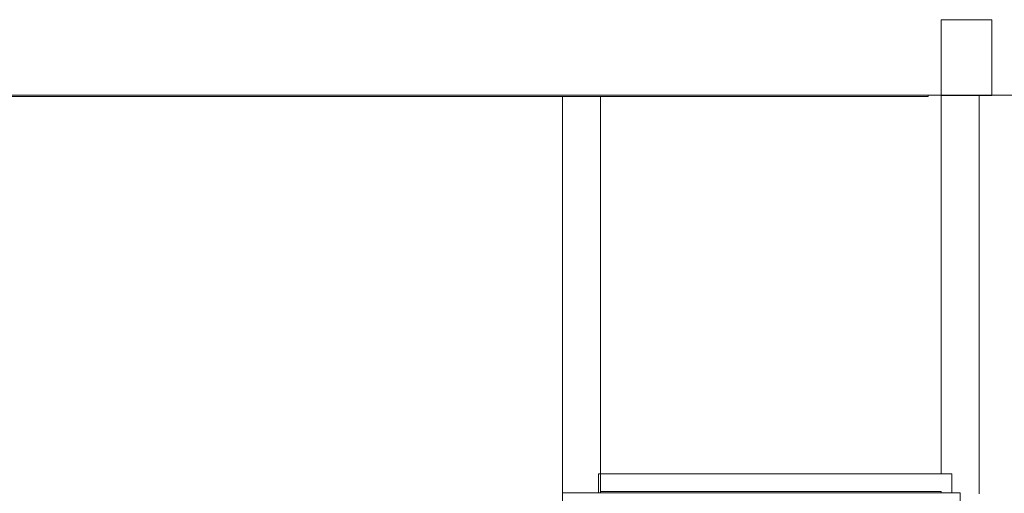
# Model space of a CAD drawing. Header units: millimetres. Extents: x -261 to 187, y -214 to 106.
# Tile 133 of 256: x -212.18 to -208.28, y -160.13 to -158.25. Entities that reach past the tile are written whole.
import ezdxf

# ---------------------------------------------------------------- set-up
doc = ezdxf.new("R2010")
doc.units = ezdxf.units.MM
doc.header["$LTSCALE"] = 0.005
doc.header["$MEASUREMENT"] = 0
for name, color, linetype, lineweight in [('IFC-Laje-Contorno', 9, 'Continuous', 5), ('IFC-Parede padrão-Contorno', 9, 'Continuous', 5), ('IFC-Parede-Contorno', 9, 'Continuous', 5), ('IFC-Pilar-Contorno', 9, 'Continuous', 5), ('IFC-Viga-Contorno', 9, 'Continuous', 5)]:
    doc.layers.add(name, color=color, linetype=linetype, lineweight=lineweight)

msp = doc.modelspace()

# ---------------------------------------------------------------- linework, layer by layer
at = {"layer": 'IFC-Laje-Contorno', "lineweight": 5}
for p in [(-209.8844, -160.1192), (-208.5345, -160.1242)]:
    msp.add_line(p, (-208.5345, -160.1192), dxfattribs=at)
at = {"layer": 'IFC-Parede padrão-Contorno', "lineweight": 5}
for p, q in [((-210.0344, -160.1242), (-209.9762, -160.1242)), ((-210.0344, -160.2293), (-210.0344, -160.1242)), ((-209.9762, -160.1242), (-209.9759, -160.1242)), ((-209.9759, -160.1242), (-209.6643, -160.1242)), ((-209.6643, -160.1242), (-209.6274, -160.1242)), ((-209.6274, -160.1242), (-208.5238, -160.1242)), ((-208.5238, -160.1242), (-208.4595, -160.1242)), ((-208.4595, -160.2293), (-208.4595, -160.1242))]:
    msp.add_line(p, q, dxfattribs=at)
at = {"layer": 'IFC-Parede-Contorno', "lineweight": 5}
msp.add_line((-214.5792, -158.5499), (-207.8838, -158.5499), dxfattribs=at)
at = {"layer": 'IFC-Pilar-Contorno', "lineweight": 5}
for p, q in [((-208.5345, -158.322), (-208.5345, -158.2506)), ((-208.5345, -158.2506), (-208.4802, -158.2506)), ((-208.4802, -158.2506), (-208.3822, -158.2506)), ((-208.3822, -158.2506), (-208.3345, -158.2506)), ((-208.3345, -158.3976), (-208.3345, -158.2506)), ((-208.5345, -158.469), (-208.5345, -158.322)), ((-208.3345, -158.4791), (-208.3345, -158.3976)), ((-208.5345, -158.5506), (-208.5345, -158.469)), ((-208.3345, -158.5506), (-208.3345, -158.4791)), ((-208.5345, -158.5506), (-208.4869, -158.5506)), ((-208.4869, -158.5506), (-208.3889, -158.5506)), ((-208.3889, -158.5506), (-208.3345, -158.5506))]:
    msp.add_line(p, q, dxfattribs=at)
at = {"layer": 'IFC-Viga-Contorno', "lineweight": 5}
for p, q in [((-208.5859, -158.5549), (-208.5859, -158.5499)), ((-208.5345, -158.5506), (-208.3845, -158.5506)), ((-208.5345, -160.0492), (-208.5345, -158.5506)), ((-208.3845, -160.1292), (-208.3845, -158.5506)), ((-208.3345, -158.5499), (-204.8835, -158.5499)), ((-208.3345, -158.5499), (-208.3345, -158.5499)), ((-212.2701, -158.5549), (-210.0344, -158.5549)), ((-210.0344, -160.1242), (-210.0344, -158.5549)), ((-210.0344, -158.5549), (-209.8844, -158.5549)), ((-209.8844, -158.5549), (-208.5859, -158.5549)), ((-209.8844, -160.1242), (-209.8844, -158.5549)), ((-209.8927, -160.1242), (-209.8927, -160.0492)), ((-209.8927, -160.0492), (-208.4928, -160.0492)), ((-208.5345, -160.0492), (-208.4928, -160.0492)), ((-208.4928, -160.1242), (-208.4928, -160.0492))]:
    msp.add_line(p, q, dxfattribs=at)

doc.saveas('drawing.dxf')
